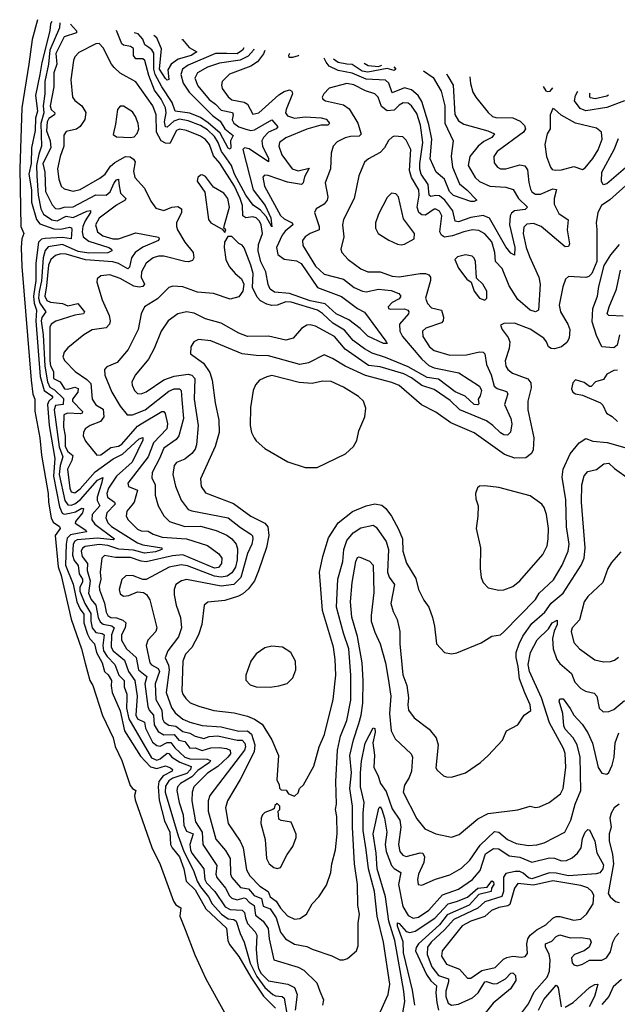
# Model space of a CAD drawing. Extents: x 1678759 to 1859541, y 384609 to 522867.
# Tile 134 of 256: x 1678759 to 1682185, y 503059 to 508699. Entities that reach past the tile are written whole.
import ezdxf

# ---------------------------------------------------------------- set-up
doc = ezdxf.new("R2010")
doc.units = 0

msp = doc.modelspace()

# ---------------------------------------------------------------- linework, layer by layer
at = {"layer": '0CON20XD'}
for points in [[(1678861.3, 508699.3), (1678831.6, 508585), (1678812.6, 508445), (1678771.6, 508195), (1678759.3, 507845), (1678766.7, 507515), (1678782.3, 507475), (1678772.4, 507445), (1678767, 507395), (1678771.3, 507285), (1678824.4, 506635), (1678834.7, 506555), (1678846.6, 506525), (1678846.8, 506456.8), (1678875, 506303.3), (1678884.7, 506205), (1678922.9, 505985), (1678924.7, 505935), (1678939.5, 505845), (1678950.3, 505820.3), (1678986.8, 505796.8), (1678991.1, 505785), (1678962, 505745), (1678980.1, 505565), (1678996.8, 505515), (1679054.1, 505265), (1679113.8, 505095), (1679133.8, 505013.8), (1679160.9, 504915), (1679178.2, 504885), (1679233.7, 504713.7), (1679294.4, 504585.6), (1679305.9, 504535.9), (1679345.3, 504455), (1679392.9, 504312.9), (1679405, 504295.4), (1679425.6, 504285), (1679418.2, 504255), (1679421.3, 504231.3), (1679517.3, 503957.3), (1679565, 503860.8), (1679641, 503651), (1679655, 503628.8), (1679682.6, 503612.6), (1679676.7, 503565), (1679708.1, 503488.1), (1679763.5, 503343.5), (1679825.5, 503205.5), (1680040.5, 502820.5)], [(1678942.7, 508688.2), (1678936.2, 508675), (1678932.3, 508635), (1678886.1, 508453.9), (1678875.4, 508384.6), (1678850.4, 508265), (1678860.7, 508175), (1678850, 508135), (1678847.8, 508065), (1678827.9, 507965), (1678825.6, 507875), (1678812.4, 507815), (1678827.7, 507725), (1678827.6, 507655), (1678855.3, 507555.3), (1678875, 507529.7), (1678955, 507500.9), (1678995, 507499.5), (1679045, 507511), (1679057.1, 507507.1), (1679058.3, 507498.3), (1679055, 507444.6), (1679005, 507451.2), (1678905, 507446.5), (1678885, 507441.4), (1678867.3, 507425), (1678852.4, 507305), (1678852.2, 507205), (1678837.6, 507115), (1678842, 507075), (1678855.9, 507035), (1678851.1, 506975), (1678877.2, 506655), (1678899.8, 506575), (1678944.1, 506545), (1678949.1, 506535), (1678925.8, 506514.2), (1678919.2, 506495), (1678928.6, 506375), (1678960.3, 506185), (1678952.7, 506085), (1678988.2, 505908.2), (1679002.7, 505872.7), (1679015, 505867.5), (1679047.6, 505872.4), (1679079.4, 505880.6), (1679115, 505900.9), (1679125, 505900), (1679119.2, 505875), (1679079.2, 505825), (1679077.6, 505815), (1679138.1, 505775), (1679142.9, 505765), (1679101.1, 505758.9), (1679051.3, 505748.7), (1679030.9, 505729.1), (1679024.9, 505695.1), (1679022, 505575), (1679066.6, 505466.6), (1679087.3, 505365), (1679105, 505322.2), (1679126, 505295), (1679126.7, 505245), (1679148.9, 505178.9), (1679162, 505152), (1679188.3, 505125), (1679199.7, 505075), (1679231.4, 505015), (1679245.4, 504965.4), (1679266, 504946), (1679284.6, 504915), (1679282.8, 504882.8), (1679289.8, 504845), (1679335, 504740), (1679360.3, 504625), (1679451.6, 504481.6), (1679509.3, 504419.3), (1679545, 504409.9), (1679595, 504425.1), (1679623, 504413), (1679634.6, 504405), (1679632.3, 504395), (1679582.4, 504367.6), (1679556.1, 504335), (1679552.6, 504305), (1679558.6, 504228.6), (1679589.8, 504109.8), (1679619.3, 504045), (1679624.1, 503974.1), (1679632.8, 503955), (1679675.1, 503905), (1679700, 503835), (1679714.3, 503765), (1679765.1, 503715), (1679826.5, 503606.5), (1679944.4, 503495), (1679952.9, 503425), (1679961.9, 503401.9), (1680015, 503333.5), (1680084, 503214), (1680156.3, 503106.4), (1680225, 503037.5)], [(1678990, 508681.8), (1678987.4, 508652.6), (1678932.6, 508525), (1678924.6, 508445.4), (1678903.4, 508345), (1678904.3, 508275), (1678893.7, 508206.3), (1678897.2, 508165), (1678881.4, 508105), (1678883.5, 507975), (1678869, 507929), (1678856.2, 507865), (1678857.5, 507805), (1678865.8, 507695), (1678880.3, 507615), (1678895, 507585.6), (1678942.8, 507552.8), (1678975, 507547), (1679025, 507573.2), (1679065, 507566.3), (1679145, 507603.1), (1679165.4, 507605.4), (1679165.7, 507595), (1679133.7, 507546.3), (1679121.5, 507515), (1679116.5, 507485), (1679123, 507455), (1679155, 507430.3), (1679269.4, 507395), (1679285.6, 507385), (1679286.7, 507375), (1679265, 507363.2), (1679155, 507361.1), (1679095, 507372.2), (1679005, 507411.9), (1678922.7, 507397.3), (1678905, 507378), (1678894, 507336), (1678884.1, 507204.1), (1678871.5, 507141.5), (1678867.5, 507105), (1678874.3, 507075), (1678908.8, 507025), (1678885.9, 506994.1), (1678882.2, 506975), (1678893, 506895), (1678903, 506715), (1678918, 506625), (1678932.3, 506595), (1678959.7, 506579.7), (1679010, 506530), (1679008.1, 506495), (1678965, 506488.5), (1678956.5, 506465), (1678985, 506252.1), (1679006, 506195), (1678991, 506145), (1678985.3, 506095), (1679018.8, 505945), (1679035, 505921.1), (1679055, 505918.6), (1679075, 505925.6), (1679108.5, 505951.5), (1679205, 506061.6), (1679236.7, 506076.7), (1679227.7, 506042.3), (1679202.6, 505965), (1679204.3, 505945), (1679218.6, 505915), (1679175.2, 505865), (1679172, 505835), (1679189.2, 505809.2), (1679303.1, 505725), (1679295, 505720.7), (1679205, 505729.9), (1679089.2, 505720.8), (1679075, 505711.5), (1679065.5, 505694.5), (1679062.7, 505632.7), (1679070.7, 505600.7), (1679095, 505573.3), (1679101, 505525), (1679120, 505495), (1679119.8, 505480.2), (1679104, 505446), (1679104.6, 505425), (1679133.5, 505355), (1679167.9, 505297.9), (1679166.7, 505255), (1679174.2, 505215), (1679195, 505188.3), (1679232.5, 505182.5), (1679243.5, 505175), (1679236.4, 505115), (1679240.4, 505085), (1679260.8, 505050.8), (1679304.9, 505004.9), (1679327.7, 504945), (1679357.8, 504915), (1679358.6, 504878.6), (1679372.8, 504835), (1679372.7, 504812.7), (1679371.8, 504755), (1679385.1, 504695), (1679515, 504471.3), (1679545, 504457.3), (1679565, 504465.2), (1679605, 504497.2), (1679615, 504495.7), (1679631.8, 504475), (1679676.5, 504446.5), (1679741.8, 504421.8), (1679739.2, 504405), (1679717.6, 504382.4), (1679637.6, 504355), (1679615, 504340.3), (1679595, 504309.2), (1679593.9, 504275), (1679666.9, 504025), (1679700.4, 503935), (1679754.6, 503825), (1679777.2, 503765), (1679795, 503732.9), (1679841.4, 503675), (1679863, 503635), (1679916.5, 503576.5), (1679955, 503549.6), (1679986.9, 503545), (1680000.2, 503535), (1680022.8, 503465), (1680046, 503416), (1680080.4, 503295), (1680117.9, 503217.9), (1680165, 503156.6), (1680210.9, 503115), (1680225, 503107.1), (1680263.5, 503103.5), (1680274.2, 503095), (1680291.7, 502995)], [(1679050.2, 508673.6), (1679067.3, 508655), (1679084.3, 508635), (1679085.1, 508624.9), (1679015, 508600.6), (1678966.6, 508505), (1678971.9, 508445), (1678954.5, 508395), (1678954.8, 508315), (1678934.1, 508205), (1678940.5, 508185), (1678960.9, 508165), (1678958.5, 508155), (1678927.2, 508132.8), (1678917.1, 508115), (1678912.8, 508062.8), (1678933.8, 508005), (1678937.3, 507965), (1678892.6, 507875), (1678903.3, 507825), (1678906.5, 507715), (1678945, 507638.8), (1678965, 507618.7), (1678985, 507615.7), (1679014.9, 507625.1), (1679065, 507628.3), (1679195, 507696.5), (1679255, 507693.5), (1679277.3, 507712.7), (1679300, 507765), (1679315, 507781.8), (1679325.3, 507785.3), (1679328.3, 507758.3), (1679338, 507705), (1679367.1, 507675), (1679364.1, 507665), (1679315, 507637.8), (1679215, 507562.5), (1679193.4, 507525), (1679204.7, 507485), (1679235, 507461.4), (1679294.1, 507444.1), (1679325.6, 507445), (1679425, 507478.8), (1679554.1, 507454.1), (1679559.2, 507445), (1679555.7, 507435), (1679465, 507395.6), (1679420.2, 507365), (1679399.2, 507335), (1679388.2, 507281.8), (1679378.5, 507271.5), (1679325, 507303.2), (1679292.7, 507312.7), (1679136.4, 507323.6), (1679025, 507357), (1678995, 507357.3), (1678965, 507349), (1678936.9, 507325), (1678925, 507293.6), (1678913.5, 507175), (1678903.6, 507115), (1678915, 507090.5), (1678935, 507082.2), (1679005, 507074), (1679035, 507061), (1679093, 507073), (1679131.5, 507025), (1679125.8, 507015), (1679075, 507006.5), (1678967.4, 506972.6), (1678938.8, 506955), (1678932.5, 506937.5), (1678931.4, 506745), (1678935.9, 506715.9), (1678952.3, 506685), (1678953.7, 506645), (1678991.8, 506625), (1679015.6, 506585), (1679035, 506582.1), (1679075, 506594.8), (1679095, 506586.4), (1679093.4, 506565), (1679062.7, 506525), (1679061.2, 506515), (1679119.1, 506455), (1679117.3, 506445), (1679107.8, 506442.2), (1679033.8, 506446.2), (1679011.8, 506435), (1679011.2, 506365), (1679019.6, 506315), (1679020.7, 506255), (1679035, 506225.3), (1679063.8, 506203.8), (1679058.5, 506175), (1679034.1, 506124.1), (1679045.9, 506015), (1679055.2, 505995.2), (1679075, 505989.3), (1679105, 506012.2), (1679191.4, 506108.6), (1679295, 506184.6), (1679348.9, 506211.1), (1679445, 506299.1), (1679465, 506305.6), (1679465, 506290), (1679404.8, 506165), (1679315, 506085.5), (1679267.6, 506015), (1679259.2, 505985), (1679261.7, 505965), (1679303.5, 505935), (1679307.4, 505925), (1679259.1, 505875), (1679253.9, 505845), (1679265, 505817.3), (1679285, 505797.1), (1679435, 505702.2), (1679465, 505691.2), (1679574, 505675), (1679573.1, 505665), (1679538.3, 505651.7), (1679475, 505643.6), (1679410.7, 505660.7), (1679327.4, 505667.4), (1679265, 505686.8), (1679215, 505694), (1679135, 505681.3), (1679118.7, 505671.3), (1679111.2, 505655), (1679118.3, 505625), (1679147.9, 505585), (1679145.9, 505545), (1679163.7, 505485), (1679153, 505415), (1679168.2, 505378.2), (1679195.1, 505345.1), (1679209.3, 505275), (1679220.7, 505250.7), (1679237.4, 505237.4), (1679286.6, 505226.6), (1679300.3, 505215), (1679284.9, 505175), (1679284.2, 505105), (1679295.7, 505085), (1679360.8, 505030.8), (1679382.8, 504965), (1679419.3, 504915), (1679432.3, 504825), (1679424.6, 504715), (1679435, 504694.4), (1679475, 504675.8), (1679481.3, 504641.3), (1679520.9, 504560.9), (1679545, 504541), (1679565, 504538.5), (1679605, 504558.6), (1679625, 504559.6), (1679648.8, 504528.8), (1679705.4, 504475.4), (1679735, 504466), (1679833.5, 504463.5), (1679852.5, 504455), (1679847.1, 504445), (1679781.2, 504398.8), (1679746.8, 504363.2), (1679681.1, 504325), (1679663.1, 504305), (1679659.4, 504285), (1679672.9, 504215), (1679697.2, 504145), (1679699.8, 504085), (1679715, 504051.9), (1679752.7, 504035), (1679735.2, 503975), (1679738.2, 503945), (1679745.6, 503925), (1679815.1, 503835.1), (1679821, 503775), (1679830.5, 503755), (1679876.9, 503705), (1679937.2, 503617.2), (1679965, 503602.2), (1680035, 503598.7), (1680048.5, 503585), (1680054.3, 503555), (1680065, 503522.6), (1680108.3, 503475), (1680118, 503455), (1680114.5, 503375), (1680120.9, 503305), (1680128.4, 503265), (1680143.3, 503235), (1680185, 503193.7), (1680295.2, 503175.2), (1680335.2, 503155.2), (1680349.6, 503115), (1680338.6, 503025)], [(1680100.4, 508531.1), (1680099.3, 508525), (1680068.9, 508491.1), (1680022.5, 508467.5), (1679905, 508451.1), (1679835, 508427.3), (1679778.8, 508395), (1679762.3, 508365), (1679779.9, 508319.9), (1679845, 508241.7), (1679881.6, 508215), (1679915, 508180.4), (1679978.3, 508168.3), (1679982.5, 508155), (1679976.9, 508125), (1679985.8, 508105.8), (1680015, 508085.6), (1680055, 508071.3), (1680085, 508065.5), (1680105, 508069), (1680205, 508126.6), (1680238.9, 508085), (1680229.4, 508075), (1680184.4, 508055.6), (1680155.9, 508025), (1680147.8, 508005), (1680151.7, 507975), (1680186, 507904), (1680185.8, 507885), (1680075, 507959.5), (1680047.5, 507965), (1680037.7, 507955), (1680097.9, 507725), (1680166.7, 507635), (1680198, 507565), (1680205, 507513.3), (1680172.3, 507572.3), (1680139, 507609), (1680097.7, 507637.7), (1680055.6, 507695), (1679991.4, 507815), (1679973.4, 507865), (1679932.3, 507922.3), (1679915.6, 507945), (1679896, 507995), (1679875, 508029.4), (1679835, 508068), (1679795, 508092.9), (1679725, 508120.1), (1679675, 508129.5), (1679642.5, 508117.5), (1679605, 508083), (1679595, 508085.4), (1679589, 508115), (1679599.1, 508165), (1679595.1, 508195), (1679569.6, 508245), (1679532.8, 508295), (1679499.3, 508379.3), (1679476.5, 508465), (1679465, 508474.2), (1679425, 508475.3), (1679412.2, 508495), (1679411.1, 508535), (1679395, 508546), (1679355, 508552.5), (1679345, 508561.3), (1679314.7, 508637.5)], [(1680043.2, 508538.4), (1680036.5, 508525), (1680005, 508504.5), (1679945.7, 508505.7), (1679881.5, 508505), (1679725, 508439.7), (1679692.2, 508415), (1679682.5, 508385), (1679695.5, 508335), (1679731.3, 508285), (1679865, 508149.7), (1679909, 508119), (1679934.4, 508074.4), (1679981.9, 508035), (1679966.6, 508005), (1679970, 507965), (1679965, 507956.9), (1679955, 507964.2), (1679908.8, 508048.8), (1679839, 508109), (1679795, 508138.4), (1679735, 508163.1), (1679651.1, 508175), (1679634.1, 508225), (1679574, 508314), (1679535, 508385.6), (1679527.5, 508415), (1679527.2, 508507.2), (1679517.6, 508527.6), (1679500.4, 508540.4), (1679476.2, 508555), (1679465, 508586.8), (1679437.8, 508617.8), (1679416.3, 508623.6)], [(1679688.9, 508586.5), (1679692.4, 508586), (1679730.9, 508540.9), (1679773.8, 508515), (1679742.7, 508495), (1679667.3, 508472.7), (1679626.9, 508445), (1679608.1, 508411.9), (1679613.9, 508356.1), (1679605, 508353.4), (1679595, 508361.8), (1679559.7, 508415), (1679572.2, 508532.2), (1679544.8, 508594.8), (1679528.7, 508608.3)], [(1680163.8, 508523.1), (1680156.8, 508503.2), (1680122.4, 508457.6), (1680085, 508433.7), (1679962.1, 508387.9), (1679919.1, 508345), (1679915.5, 508325), (1679920.5, 508305), (1679955, 508257.3), (1679975, 508240.9), (1680045, 508226.6), (1680065.6, 508215.6), (1680095, 508158.6), (1680129.4, 508165), (1680245, 508269.1), (1680275, 508287.8), (1680305, 508296.9), (1680319.2, 508289.2), (1680322, 508275), (1680285.8, 508185), (1680283.5, 508165), (1680295, 508147.7), (1680335, 508134.8), (1680395, 508142.6), (1680487.3, 508137.3), (1680515, 508128.8), (1680530, 508115), (1680534.4, 508105), (1680525, 508095.6), (1680485, 508094.4), (1680405, 508071.9), (1680285, 508022.8), (1680248.8, 507995), (1680244.6, 507975), (1680261.6, 507925), (1680320.7, 507845), (1680355.7, 507834.3), (1680417.9, 507847.9), (1680391.2, 507798.8), (1680384.7, 507765.3), (1680373.9, 507756.1), (1680295, 507768.4), (1680183.2, 507806.8), (1680162, 507808), (1680152.3, 507797.7), (1680162.6, 507745), (1680255, 507578), (1680275, 507559.4), (1680320.9, 507535), (1680324.6, 507525), (1680281.3, 507488.7), (1680262.8, 507465), (1680232, 507395), (1680238.6, 507355), (1680275, 507327.5), (1680345, 507317.1), (1680372.9, 507302.9), (1680465.4, 507165), (1680602.9, 507112.9), (1680695, 507044.6), (1680735, 507024.4), (1680857.4, 506857.4), (1680865.7, 506844.3), (1680845, 506844.1), (1680755, 506886.9), (1680710.9, 506930.9), (1680645, 506979.6), (1680573.3, 507015), (1680511, 507071), (1680425, 507089.6), (1680305, 507131.1), (1680219.5, 507139.5), (1680195.2, 507155), (1680183.2, 507183.2), (1680169.7, 507255), (1680141.8, 507311.8), (1680126.5, 507375), (1680128.3, 507411.7), (1680151.6, 507475), (1680142.4, 507525), (1680133.8, 507545), (1680115, 507564.8), (1680095, 507570.7), (1680055, 507564.8), (1680038.1, 507575), (1680035.8, 507635), (1680022.6, 507675), (1679989.6, 507745), (1679907.1, 507877.1), (1679870.1, 507920.1), (1679846.5, 507985), (1679825, 508012.2), (1679795, 508031.7), (1679715, 508064.3), (1679675, 508071.9), (1679657.9, 508065), (1679619.1, 507990.9), (1679595, 507992.3), (1679570.7, 508005), (1679543.6, 508055), (1679542.1, 508155), (1679522.6, 508205), (1679425, 508342.7), (1679335, 508393.6), (1679300.9, 508425), (1679284.6, 508445), (1679237.9, 508537.9), (1679215, 508563.8), (1679195, 508560.8), (1679098.5, 508511.5), (1679075, 508487.1), (1679067.2, 508465), (1679051.9, 508355), (1679061.2, 508255), (1679075, 508235.6), (1679116.4, 508206.4), (1679138.3, 508168.3), (1679132.8, 508127.2), (1679105, 508087.8), (1679085, 508071.8), (1679025, 508059.4), (1679012.6, 508037.4), (1679012, 507975), (1678991.6, 507915), (1678976.9, 507845), (1678983.2, 507785), (1678996.8, 507745), (1679015, 507729.7), (1679065, 507716.6), (1679105, 507726.9), (1679219.2, 507790.8), (1679248.7, 507815), (1679280.3, 507859.7), (1679305, 507881), (1679365, 507915.6), (1679392.8, 507912.8), (1679411.2, 507901.2), (1679421, 507885), (1679412.1, 507832.1), (1679418.5, 507795), (1679475.2, 507735.2), (1679510.2, 507660.2), (1679539.1, 507619.1), (1679585, 507607.1), (1679631.2, 507625), (1679665, 507628.9), (1679686.8, 507616.8), (1679686.3, 507595), (1679658.9, 507535), (1679657.5, 507515), (1679663.3, 507495), (1679705.2, 507425.2), (1679753.1, 507365), (1679757.1, 507335), (1679749.7, 507320.3), (1679727.4, 507312.6), (1679705, 507314.5), (1679585, 507345.3), (1679555, 507344.7), (1679524.4, 507335), (1679485, 507305.5), (1679456.8, 507255), (1679455.7, 507225), (1679475.3, 507185), (1679465, 507170.7), (1679445, 507167), (1679412.6, 507172.6), (1679335, 507217.5), (1679275, 507238.5), (1679225, 507231.9), (1679203.8, 507215), (1679201.2, 507195), (1679231.5, 507095), (1679272.5, 507005), (1679277.8, 506975), (1679273.3, 506955), (1679255.4, 506934.6), (1679175, 506923.5), (1679127.5, 506895), (1679035, 506820.6), (1679014.4, 506795), (1679006.8, 506766.8), (1679017.5, 506745), (1679077.5, 506685), (1679145, 506638.2), (1679166.3, 506615), (1679175.3, 506525), (1679195, 506493.9), (1679237.8, 506467.8), (1679240.7, 506425), (1679223.2, 506396.8), (1679162.9, 506375), (1679135, 506355.6), (1679124.6, 506335), (1679123.6, 506315), (1679136.4, 506285), (1679201.2, 506205), (1679225, 506206.1), (1679281.4, 506248.6), (1679325, 506257.4), (1679345, 506268.4), (1679435, 506370.4), (1679454.7, 506385.3), (1679574.4, 506455), (1679585, 506454.4), (1679592.7, 506442.7), (1679606.8, 506385), (1679601.8, 506355), (1679526.2, 506275), (1679494.9, 506195.1), (1679379.4, 506045), (1679382.5, 506025), (1679435.4, 506005), (1679414.5, 505935.5), (1679401.1, 505918.9), (1679372.5, 505885), (1679370, 505855), (1679381.5, 505835), (1679435, 505780.7), (1679455, 505771.8), (1679495, 505770.2), (1679525, 505752.3), (1679575, 505735.5), (1679715, 505725.2), (1679835, 505687.4), (1679900.6, 505640.6), (1679917.2, 505615), (1679916.3, 505585), (1679899.4, 505560.6), (1679875, 505557.2), (1679695, 505633.1), (1679635, 505627.9), (1679485, 505593.9), (1679455, 505597.5), (1679395, 505618.4), (1679309, 505619), (1679245, 505629.6), (1679230.4, 505615), (1679221.2, 505535), (1679223.6, 505495), (1679214.4, 505455), (1679216.8, 505433.2), (1679246.3, 505356.3), (1679255, 505305.6), (1679265, 505286.6), (1679282.2, 505275), (1679315, 505272.6), (1679350.3, 505260.3), (1679367, 505245), (1679363.5, 505216.5), (1679342.3, 505175), (1679341.9, 505145), (1679372, 505095), (1679426.6, 505046.6), (1679440, 504975), (1679488, 504938), (1679476.1, 504895), (1679494.6, 504764.6), (1679501.1, 504745), (1679525.8, 504715), (1679529.4, 504659.4), (1679552.5, 504622.5), (1679585, 504602.3), (1679644.3, 504604.3), (1679672.3, 504572.3), (1679705, 504564.8), (1679735, 504526.9), (1679765, 504527.8), (1679805, 504513), (1679855, 504528.3), (1679905, 504530), (1679945.1, 504525.1), (1679966, 504515), (1679968.1, 504495), (1679952.8, 504475), (1679895, 504421.1), (1679836.6, 504383.4), (1679757.5, 504305), (1679748.1, 504275), (1679745.7, 504225), (1679766.9, 504105), (1679805.5, 504045), (1679808.8, 503975), (1679889.8, 503855), (1679884.1, 503805), (1679889.6, 503785), (1679938.8, 503725), (1679961.3, 503681.3), (1679975, 503667), (1680005, 503658.6), (1680045, 503668.8), (1680055, 503665.8), (1680073.8, 503643.8), (1680103.5, 503625), (1680110, 503570), (1680155, 503536.6), (1680184, 503494), (1680189.2, 503435), (1680215, 503314), (1680355, 503271.8), (1680388.2, 503255), (1680462.2, 503182.2), (1680480.4, 503135), (1680500.8, 503085), (1680495.4, 503055)], [(1680305.1, 508505.2), (1680300, 508495), (1680302.5, 508485), (1680325, 508484), (1680357.5, 508495), (1680358.4, 508498.4)], [(1681074.3, 508406.8), (1681129, 508369), (1681175, 508289.1), (1681196.6, 508206.6), (1681196.2, 508106.2), (1681244.5, 508005), (1681232.8, 507917.2), (1681239.3, 507855), (1681279.6, 507759.6), (1681322.9, 507725), (1681378.6, 507665), (1681365, 507657.3), (1681345, 507658.2), (1681245, 507692.8), (1681223.6, 507715), (1681195, 507785.6), (1681146.2, 507826.2), (1681112.8, 507902.8), (1681121.6, 508015), (1681105, 508098.8), (1681065, 508230.8), (1681042.8, 508265), (1681005, 508297), (1680965, 508308.3), (1680895, 508281.3), (1680874.8, 508334.8), (1680855, 508353.5), (1680745, 508357.7), (1680665, 508393), (1680585, 508409.1), (1680532.9, 508432.9), (1680515.3, 508455.3), (1680505.2, 508479.8)], [(1680904.6, 508429.2), (1680914.3, 508415), (1680905, 508407.8), (1680865, 508419.7), (1680755, 508398.5), (1680722.5, 508405), (1680665, 508441.8), (1680635, 508444.3), (1680585, 508454.3), (1680557.1, 508473.2)], [(1680734.5, 508450.7), (1680757.3, 508437.3), (1680815, 508430.3), (1680834.3, 508438.1)], [(1681206, 508389.5), (1681212.3, 508375), (1681243, 508325), (1681253.8, 508156.2), (1681275, 508120.4), (1681305, 508100.8), (1681442.2, 508062.2), (1681480, 508045), (1681465.4, 508025), (1681419.2, 508000.8), (1681386.4, 507975), (1681339.6, 507915), (1681329.6, 507865), (1681369.1, 507795), (1681395, 507772.6), (1681454.8, 507744.8), (1681545, 507739.3), (1681586.7, 507726.8), (1681617.9, 507675), (1681670.6, 507625), (1681657.3, 507612.7), (1681595, 507603.5), (1681578.7, 507591.3), (1681569.8, 507575), (1681567, 507525), (1681597.3, 507395), (1681595, 507350), (1681575, 507361.1), (1681545, 507397.9), (1681452.2, 507562.2), (1681415, 507576.9), (1681345, 507566.3), (1681275, 507542.2), (1681255.7, 507545), (1681241.8, 507605), (1681195.4, 507665.4), (1681165, 507689.6), (1681145, 507692.7), (1681115, 507686.2), (1681106.8, 507695), (1681100.1, 507755), (1681060.2, 507815), (1681053.1, 507843.1), (1681052.8, 507875), (1681070.8, 507995), (1681055.6, 508094.4), (1681035, 508162.7), (1681005, 508205.9), (1680985, 508220.3), (1680957.8, 508222.2), (1680935, 508210), (1680905, 508181.1), (1680865, 508177), (1680832.6, 508202.6), (1680814.1, 508255), (1680795.6, 508275), (1680742.2, 508292.2), (1680675, 508326.5), (1680635, 508334.3), (1680533.8, 508306.2), (1680502.5, 508275), (1680492.5, 508255), (1680496.2, 508245), (1680511.2, 508235), (1680615, 508211.3), (1680648.3, 508188.3), (1680697.5, 508107.5), (1680715.7, 508044.3), (1680705, 508032.5), (1680655, 508030.3), (1680625, 508022.4), (1680579.6, 508000.4), (1680556.5, 507975), (1680544.6, 507935.4), (1680540.4, 507845), (1680510, 507765), (1680524.6, 507685), (1680521.5, 507665), (1680505, 507642.9), (1680459.2, 507615), (1680448.9, 507595), (1680476, 507515), (1680475.4, 507495), (1680424.8, 507475.2), (1680395.6, 507455), (1680379.5, 507435), (1680381.8, 507405), (1680455, 507288.2), (1680505, 507241.6), (1680615, 507212.4), (1680676.5, 507165), (1680725, 507144.2), (1680745, 507141.1), (1680815, 507155.7), (1680887.9, 507147.9), (1680931.8, 507131.8), (1680944.3, 507115), (1680935, 507100), (1680895, 507079.6), (1680871.1, 507055), (1680872.9, 507045), (1680885, 507040.9), (1680965, 507043.1), (1680984.2, 507035), (1680990.5, 507025), (1680988.2, 507015), (1680936.7, 506955), (1680937.8, 506915), (1680954.1, 506885), (1681065, 506754.4), (1681105, 506718.4), (1681135, 506704.8), (1681275.6, 506675.6), (1681395, 506600.9), (1681405.7, 506575), (1681399.4, 506545), (1681387.8, 506525), (1681391.2, 506498.8), (1681385, 506493.1), (1681364.6, 506495), (1681313, 506543), (1681255, 506568.4), (1681159.7, 506639.7), (1681095, 506650.7), (1680985, 506711.5), (1680855, 506764.6), (1680779.6, 506789.6), (1680735, 506814.3), (1680671, 506861), (1680621.5, 506921.5), (1680555, 506961.5), (1680495, 507016), (1680465.3, 507035), (1680315, 507081.5), (1680285, 507082.7), (1680235, 507064.7), (1680205, 507062), (1680175, 507069.7), (1680139.6, 507089.6), (1680120.5, 507110.5), (1680092.9, 507165), (1680096.8, 507245), (1680085, 507294), (1680045, 507392.5), (1680035, 507407.5), (1680015, 507417.5), (1679975, 507457.5), (1679951.7, 507458.3), (1679934, 507425), (1679930.8, 507395), (1679940, 507325), (1679960, 507285), (1679994.6, 507244.6), (1680030.8, 507215), (1680044.3, 507185), (1680037.5, 507145), (1680015, 507111.2), (1679965, 507099.4), (1679870, 507130), (1679777.7, 507137.7), (1679695, 507169.1), (1679636.6, 507173.4), (1679615, 507165.7), (1679548.9, 507101.1), (1679475, 507054.3), (1679455.5, 507015), (1679438.2, 506925), (1679380.7, 506809.3), (1679317.1, 506735), (1679259.6, 506710.4), (1679245.6, 506695), (1679246.7, 506663.3), (1679286.6, 506566.6), (1679335, 506485.6), (1679376, 506436), (1679405, 506435.9), (1679479.3, 506465), (1679615, 506572.2), (1679645, 506584.8), (1679675, 506585.2), (1679685, 506575.4), (1679687.9, 506522.1), (1679698, 506415), (1679671, 506315), (1679655.8, 506294.2), (1679584.9, 506245.1), (1679561.1, 506185), (1679517.7, 506105), (1679517.4, 506075), (1679535.2, 506035), (1679536.7, 505975), (1679553.8, 505915), (1679585, 505858.1), (1679618.1, 505825), (1679705, 505797.1), (1679795, 505797.5), (1679885, 505773.2), (1679946.7, 505746.7), (1679975, 505726.6), (1680000.6, 505695), (1680007.9, 505667.9), (1680005.1, 505605), (1679996.1, 505563.9), (1679975, 505530), (1679948.8, 505511.2), (1679915, 505506.7), (1679875, 505511.5), (1679721.6, 505571.6), (1679685, 505576.2), (1679616.5, 505563.5), (1679485, 505492.5), (1679465, 505493.1), (1679405, 505516.2), (1679366.9, 505513.1), (1679345, 505492.5), (1679329.6, 505435), (1679335, 505410), (1679355, 505397.8), (1679385, 505400.9), (1679435, 505421.5), (1679468.3, 505418.3), (1679486.2, 505406.2), (1679505, 505376), (1679546.2, 505215), (1679539.5, 505195), (1679493.3, 505145), (1679483.9, 505115), (1679505.3, 505015), (1679514.2, 505004.2), (1679552.9, 504982.9), (1679561.1, 504965), (1679535.9, 504895), (1679539.7, 504805), (1679574.4, 504744.4), (1679578.7, 504695), (1679586.8, 504675), (1679615, 504658.5), (1679655, 504652.9), (1679695, 504621.3), (1679735, 504613.1), (1679765, 504595.6), (1679815, 504581.5), (1679845, 504592.9), (1679895, 504596.4), (1680005, 504571.8), (1680035, 504572.1), (1680050, 504555), (1680054.3, 504535), (1680047.4, 504515), (1679849.4, 504255), (1679838.6, 504225), (1679838.6, 504165), (1679884.2, 504005), (1679939.8, 503939.8), (1679964.7, 503895), (1679967.4, 503805), (1679974.3, 503785), (1680025, 503728.6), (1680069.9, 503719.9), (1680103.6, 503683.6), (1680145, 503666), (1680155, 503620.7), (1680195, 503606.2), (1680228.8, 503555), (1680255, 503471.8), (1680283.1, 503435), (1680335, 503404.7), (1680405, 503391.2), (1680435, 503374.6), (1680547.9, 503337.9), (1680595, 503313.8), (1680615, 503313.3), (1680638.3, 503321.7), (1680690, 503365), (1680700, 503395), (1680699.5, 503525), (1680706.9, 503575), (1680696.9, 503625), (1680695.3, 503745), (1680678.1, 503865), (1680666.3, 504075), (1680667.1, 504195), (1680652.4, 504295), (1680660.5, 504385), (1680651.7, 504485), (1680671.8, 504575), (1680702.4, 504667.6), (1680715.9, 504715), (1680725.2, 504785), (1680728.2, 504915), (1680722, 505015), (1680695, 505167.1), (1680663.9, 505276.1), (1680655.8, 505365), (1680665.8, 505475), (1680685, 505596.7), (1680695, 505618), (1680705, 505622), (1680765, 505597.5), (1680785.5, 505575.5), (1680788.4, 505418.4), (1680772.9, 505287.1), (1680774.3, 505255), (1680795, 505191.4), (1680826.2, 505125), (1680855.6, 505015.6), (1680870.4, 504925), (1680885.7, 504825), (1680879, 504725), (1680887.7, 504625), (1680910.8, 504580.8), (1681002.5, 504495), (1681011.1, 504475), (1681004.5, 504395), (1680991.5, 504358.5), (1680965.6, 504315), (1680957.8, 504275), (1681035, 504121.9), (1681081.9, 504065), (1681145, 504035.5), (1681235, 504016.9), (1681277.2, 504032.8), (1681385, 504122.5), (1681445, 504152.3), (1681615, 504173.1), (1681685, 504194.4), (1681715, 504187.1), (1681739.1, 504190.9), (1681793.7, 504216.3), (1681834.5, 504245.5), (1681858.9, 504265), (1681874.7, 504295.3), (1681889.1, 504415), (1681884.7, 504495.3), (1681876.8, 504525), (1681795, 504670.8), (1681749.6, 504815), (1681680.8, 504965), (1681674.3, 505005.7), (1681686.8, 505075), (1681725, 505146.2), (1681789.9, 505210.1), (1681811.7, 505245), (1681838.9, 505258.9), (1681840.4, 505235), (1681822.9, 505197.1), (1681813.9, 505155), (1681817.7, 505095), (1681837.2, 505035), (1681855, 505011.8), (1681921.8, 504955), (1681941.2, 504905), (1681975, 504867.5), (1682002.8, 504852.8), (1682052.3, 504842.3), (1682067.3, 504825), (1682080, 504755), (1682102.5, 504735), (1682135, 504736.2), (1682165, 504747.9), (1682225, 504800)], [(1681338.9, 508372), (1681343, 508333), (1681356.4, 508285), (1681373.6, 508255), (1681445, 508167.3), (1681470, 508145), (1681488.4, 508138.4), (1681585, 508136.8), (1681628.3, 508118.3), (1681653.4, 508093.4), (1681658.6, 508075), (1681646.1, 508055), (1681495, 507944.4), (1681477.5, 507915), (1681478.9, 507878.9), (1681497.5, 507855), (1681515, 507844.5), (1681545.3, 507844.7), (1681625, 507867.6), (1681655, 507861.5), (1681669.1, 507839.1), (1681676.5, 507766.5), (1681687.8, 507727.8), (1681695, 507713.9), (1681715, 507700), (1681745, 507700), (1681815, 507730.2), (1681836.1, 507726.1), (1681822.6, 507675), (1681821.9, 507641.9), (1681849.5, 507589.5), (1681902.6, 507552.6), (1681897.8, 507495), (1681910.4, 507415), (1681905, 507399.2), (1681885, 507397.9), (1681747.7, 507515), (1681705, 507531.4), (1681665, 507528), (1681649.2, 507510.7), (1681645.3, 507474.7), (1681661.5, 507395), (1681682, 507342), (1681735.3, 507225), (1681742.4, 507185), (1681732.5, 507035), (1681715, 507025.6), (1681685, 507036.1), (1681615, 507096.2), (1681565.4, 507175.4), (1681524, 507275), (1681486.3, 507315), (1681482.8, 507365), (1681465, 507426.2), (1681425, 507471.8), (1681390.9, 507490.9), (1681354.8, 507494.8), (1681305, 507484.4), (1681239.5, 507460.5), (1681194.1, 507454.1), (1681176.7, 507465), (1681167.4, 507485), (1681178.9, 507575), (1681165, 507602.5), (1681145, 507614.7), (1681135, 507614.1), (1681085, 507580.2), (1681065, 507582.4), (1681046.1, 507595), (1681037.5, 507625), (1681048.4, 507695), (1681047, 507725), (1681004.8, 507795), (1680994.2, 507835), (1681001.4, 507955), (1680975, 508009.2), (1680955, 508027.8), (1680905, 508032), (1680895, 508026.2), (1680873.6, 508006.4), (1680850.5, 507965), (1680825, 507939.5), (1680757.6, 507902.4), (1680736.3, 507883.7), (1680702.7, 507805), (1680675.4, 507675), (1680614.6, 507555), (1680609.6, 507525), (1680616.5, 507455), (1680600, 507385), (1680605.6, 507365), (1680641.9, 507325), (1680715, 507272.1), (1680755, 507255.4), (1680825, 507254.2), (1680895, 507231.1), (1680935, 507226.4), (1681055, 507244.7), (1681085, 507245.3), (1681105, 507237.9), (1681113.3, 507225), (1681113.6, 507205), (1681084.8, 507105), (1681096, 507074), (1681119.7, 507049.7), (1681176.2, 507035), (1681189.2, 506995), (1681187.3, 506975), (1681176.8, 506963.2), (1681088, 506932), (1681068.1, 506915), (1681070.5, 506885), (1681107.5, 506825), (1681135, 506803.8), (1681225, 506778), (1681320.7, 506779.3), (1681395, 506796.6), (1681415.3, 506795.3), (1681424.6, 506784.6), (1681435.3, 506725), (1681461.7, 506665), (1681479.5, 506599.5), (1681495, 506585.9), (1681548.8, 506568.8), (1681557.1, 506557.1), (1681537.9, 506495), (1681574.1, 506415), (1681579.4, 506385), (1681573.1, 506336.9), (1681555, 506320), (1681535, 506321.3), (1681515, 506332.4), (1681472, 506375), (1681435, 506401), (1681281.2, 506465), (1681227.4, 506517.4), (1681135, 506581.9), (1681065, 506604.1), (1681005, 506647), (1680960.4, 506670.4), (1680825, 506711.5), (1680758.4, 506718.4), (1680625, 506812.5), (1680564.2, 506885), (1680455, 506944.7), (1680425, 506951.2), (1680405, 506948.9), (1680375, 506930.8), (1680327.5, 506875), (1680285, 506862.7), (1680185, 506886.2), (1680065, 506884.6), (1680015, 506903.4), (1679915, 506960.3), (1679825, 506986.7), (1679758.6, 507018.6), (1679715, 507025.9), (1679665, 507015.4), (1679610.9, 506975), (1679571.1, 506915), (1679530.3, 506815), (1679496.9, 506755), (1679423.1, 506665), (1679402.1, 506625), (1679403.8, 506605), (1679417.9, 506575), (1679435, 506558.8), (1679455, 506555.4), (1679485, 506567.8), (1679585, 506636.2), (1679645, 506658.3), (1679725, 506668.8), (1679745, 506663.8), (1679762.6, 506645), (1679760.2, 506525), (1679782.4, 506375), (1679772.7, 506265), (1679765, 506238.9), (1679745, 506214.6), (1679705, 506182.5), (1679657.8, 506162.2), (1679643.8, 506145), (1679636.1, 506095), (1679652.6, 506027.4), (1679685, 505946.9), (1679725, 505894.6), (1679745.2, 505885.2), (1679955, 505845.7), (1680025, 505790.5), (1680085, 505753.1), (1680093.7, 505743.7), (1680095.6, 505725.6), (1680089, 505695), (1680065, 505641.5), (1680027.7, 505505), (1679986.4, 505463.6), (1679915, 505453.6), (1679715, 505491.9), (1679687.1, 505485), (1679654.5, 505465), (1679644.7, 505435.3), (1679645.4, 505404.6), (1679655.4, 505345), (1679681.2, 505275), (1679686.5, 505215), (1679670.3, 505165), (1679608.4, 505085), (1679593.6, 505043.6), (1679611.7, 505001.7), (1679615.9, 504975), (1679598.9, 504845), (1679629, 504759), (1679649.8, 504729.8), (1679695, 504693.2), (1679735, 504675.2), (1679805, 504656.5), (1679915, 504649.7), (1680014.6, 504624.6), (1680065, 504626.2), (1680087, 504607), (1680107.2, 504545), (1680104.1, 504505.9), (1680023.6, 504346.4), (1679949.7, 504225), (1679939.2, 504185), (1679955, 504094.4), (1680023.2, 503993.2), (1680039.5, 503955), (1680059.4, 503829.4), (1680078.7, 503795), (1680135, 503735.3), (1680182.6, 503705), (1680194.7, 503674.7), (1680229.8, 503649.8), (1680255, 503610), (1680295, 503565.4), (1680335, 503547.1), (1680365, 503550), (1680403.8, 503576.2), (1680435.6, 503635), (1680474.4, 503675), (1680518.6, 503741.4), (1680543.3, 503815), (1680548.9, 503865), (1680569.6, 503945), (1680578.4, 504035), (1680577.9, 504135), (1680570, 504175), (1680574.2, 504205), (1680570.5, 504335), (1680581.3, 504515), (1680598.4, 504595), (1680635, 504685.8), (1680658, 504802), (1680658, 504945), (1680646.7, 505095), (1680615.2, 505185), (1680575.2, 505335), (1680583.2, 505495), (1680611, 505595), (1680617.4, 505665), (1680633.6, 505716.4), (1680670.6, 505759.4), (1680715, 505788.2), (1680785, 505803.2), (1680802.1, 505792.1), (1680860.6, 505710.6), (1680872.8, 505665), (1680866.9, 505535), (1680876.8, 505506.8), (1680908.4, 505465), (1680886.9, 505355), (1680900, 505310), (1680923.4, 505263.4), (1680932.1, 505222.1), (1680938.9, 505195), (1680938.9, 505125), (1680955.8, 504945.8), (1680978.9, 504885), (1680987.8, 504815), (1680983.3, 504775), (1680987.9, 504745), (1681019.5, 504699.5), (1681105.8, 504635.8), (1681145.5, 504585), (1681157.1, 504545), (1681144.5, 504414.5), (1681151.4, 504401.4), (1681188.8, 504368.8), (1681205, 504362), (1681235, 504361.4), (1681315, 504385.7), (1681400, 504445), (1681444, 504485), (1681526.8, 504573.2), (1681550, 504625), (1681615, 504661.2), (1681650, 504715), (1681688.3, 504741.7), (1681685.3, 504775), (1681654.4, 504844.4), (1681623.8, 504923.8), (1681616.8, 504995), (1681604.4, 505045), (1681605.6, 505075), (1681621.3, 505125), (1681642.8, 505167.2), (1681695, 505240.3), (1681770, 505305), (1681805, 505356.9), (1681874.7, 505415), (1681977.8, 505575), (1681995.2, 505615), (1681999.8, 505675), (1681978.9, 505935), (1681980.6, 506035), (1681993.7, 506086.3), (1682015, 506110.6), (1682065, 506122.9), (1682108, 506155), (1682135, 506158.8), (1682167.7, 506127.7), (1682255, 506066.9)], [(1681760.1, 508316.5), (1681775, 508292.5), (1681785, 508287.5), (1681799.3, 508290.7), (1681814.2, 508309.3)], [(1682225, 508234.5), (1682123.9, 508196.1), (1682005, 508177.7), (1681971, 508191), (1681939.5, 508235), (1681945.6, 508265), (1681958.1, 508290.4)], [(1682134.1, 508267.2), (1682125, 508261), (1682056.9, 508246.9), (1682031.1, 508251.1), (1682026.1, 508256.1), (1682027.4, 508277.4), (1682028.7, 508281.1)], [(1679395, 508024.4), (1679415, 508029.2), (1679433.4, 508046.6), (1679442.2, 508075), (1679438.5, 508105), (1679422.9, 508145), (1679405, 508170.8), (1679355, 508203.8), (1679335, 508203.8), (1679319.2, 508185), (1679309.3, 508100.7), (1679295, 508042.5), (1679315, 508027.5), (1679395, 508024.4)], [(1681827.5, 507837.5), (1681865, 507840), (1681935, 507857.5), (1681985, 507840.8), (1681999.8, 507850.2), (1682044.5, 507905), (1682075, 507952.9), (1682096.8, 508015), (1682094.4, 508055), (1682065, 508077.8), (1681945.8, 508105.8), (1681862, 508152), (1681825, 508187.5), (1681815, 508190), (1681800, 508155), (1681799.4, 508075), (1681781.9, 508045), (1681769.4, 507985), (1681778.9, 507915), (1681801.4, 507855), (1681812, 507842), (1681827.5, 507837.5)], [(1682285, 507896.2), (1682125, 507759.5), (1682103.8, 507753.8), (1682093.7, 507775), (1682095.5, 507825), (1682166.7, 507955), (1682191.5, 508018.5)], [(1682250.9, 507765), (1682142.2, 507667.8), (1682094.4, 507635), (1682072.9, 507595), (1682062.5, 507535), (1682066.6, 507496.6), (1682068, 507315), (1682039.2, 507245), (1682022.2, 507227.8), (1682005, 507221.9), (1681905, 507229.2), (1681887.9, 507212.1), (1681871.4, 507168.6), (1681850.4, 507065), (1681859.7, 507025), (1681901.5, 506955), (1681912.3, 506925), (1681908.8, 506875), (1681895, 506850.5), (1681865, 506824.5), (1681825, 506814.5), (1681805, 506815.7), (1681790, 506825), (1681778.1, 506855), (1681762.5, 506875), (1681685, 506926.8), (1681595, 506960.6), (1681535, 506958.8), (1681515, 506950), (1681524.2, 506925), (1681559.2, 506879.2), (1681567.7, 506855), (1681563.9, 506816.1), (1681542.7, 506745), (1681545.6, 506715), (1681557.5, 506695), (1681584.2, 506675), (1681672.6, 506642.6), (1681688.6, 506618.6), (1681690.2, 506589.8), (1681671.3, 506515), (1681671.3, 506465), (1681706.6, 506305), (1681702.1, 506235), (1681692.2, 506215), (1681660.6, 506189.4), (1681596.9, 506186.9), (1681538.6, 506208.6), (1681365, 506332.8), (1681229.6, 506389.6), (1681145, 506450.8), (1681062.8, 506492.8), (1680935, 506604.2), (1680892, 506622), (1680740.9, 506660.9), (1680624.8, 506714.8), (1680551.2, 506758.8), (1680505, 506780), (1680415, 506734.1), (1680365, 506724.2), (1680185, 506774.8), (1680115, 506775.7), (1680035, 506785.3), (1679855, 506860.5), (1679785, 506867.1), (1679756.7, 506855), (1679740, 506825), (1679738.8, 506785), (1679812.1, 506732.1), (1679849.1, 506679.1), (1679861.8, 506635), (1679879.6, 506505), (1679900.6, 506405), (1679901.8, 506335), (1679878.9, 506255), (1679795, 506070), (1679799.2, 506025), (1679825, 505989.2), (1679985, 505928.2), (1680083.5, 505855), (1680165, 505815.4), (1680180.7, 505795), (1680187.2, 505745), (1680173.6, 505676.4), (1680128.3, 505541.7), (1680104.5, 505485.5), (1680070.4, 505439.6), (1680039, 505411), (1680012.9, 505397.1), (1679935, 505371.6), (1679837.9, 505362.1), (1679817.1, 505345), (1679802.7, 505235), (1679784.8, 505175.2), (1679746.1, 505103.9), (1679710.3, 505065), (1679694.7, 505025), (1679688, 504855), (1679693.8, 504835), (1679711.3, 504811.3), (1679737.1, 504787.1), (1679787, 504767), (1679871.5, 504741.5), (1679988.8, 504728.8), (1680065, 504710.3), (1680105, 504693.4), (1680148.8, 504665), (1680204.7, 504574.7), (1680243.1, 504485), (1680233.3, 504345), (1680247, 504317), (1680248.3, 504298.3), (1680258.3, 504288.3), (1680286.1, 504286.1), (1680300, 504265), (1680335, 504252.5), (1680355, 504270), (1680362.5, 504295), (1680385, 504316.7), (1680445, 504423.8), (1680476.2, 504535), (1680507.1, 504605), (1680556.1, 504805), (1680570.6, 504945), (1680568.3, 505035), (1680558.3, 505105), (1680495.2, 505315), (1680477.5, 505535), (1680496, 505625), (1680529.2, 505730.8), (1680585, 505818.1), (1680667, 505883), (1680745, 505914.7), (1680795, 505925.4), (1680835, 505918.4), (1680858.5, 505898.5), (1680891.1, 505855), (1680930.9, 505780.9), (1680952.7, 505725), (1680955.3, 505655), (1680975.4, 505585.4), (1681029.3, 505499.3), (1681045.5, 505435), (1681075.4, 505375), (1681103.4, 505333.4), (1681124.6, 505275), (1681137.5, 505225), (1681147.5, 505125), (1681195, 505074.2), (1681235, 505067.1), (1681265, 505072.9), (1681405, 505130), (1681465, 505167.5), (1681515, 505175.7), (1681535, 505192.9), (1681715, 505378.8), (1681736.8, 505415), (1681819.7, 505490.3), (1681867.6, 505575), (1681903.1, 505655), (1681909, 505695), (1681893.2, 505795), (1681889, 505949), (1681868.9, 506078.9), (1681874.6, 506125), (1681915, 506212.9), (1681966.7, 506275), (1682005, 506300.8), (1682045, 506284.6), (1682126.7, 506276.7), (1682268.3, 506238.3)], [(1679935, 507480), (1679940, 507495), (1679930, 507505), (1679933.3, 507525), (1679962.2, 507625), (1679951.6, 507675), (1679930, 507705), (1679870.3, 507740.3), (1679825, 507801.2), (1679805, 507811.2), (1679795, 507808.8), (1679780, 507795), (1679776.2, 507775), (1679820.5, 507710.5), (1679841.2, 507555), (1679855, 507536.2), (1679920, 507500), (1679935, 507480)], [(1680945, 507410), (1680965, 507414), (1681020, 507445), (1681021.2, 507475), (1680958.8, 507558.8), (1680930, 507685), (1680915, 507701.2), (1680890, 507705), (1680865, 507680), (1680815.7, 507585), (1680798.6, 507535), (1680799.2, 507505), (1680814.3, 507474.3), (1680875, 507436), (1680925, 507414), (1680945, 507410)], [(1682197.6, 506895), (1682183.1, 506835), (1682165, 506819.2), (1682095.2, 506825.2), (1682065, 506890.6), (1682039.5, 506969.5), (1682043.3, 507045), (1682071.3, 507115), (1682078.6, 507171.4), (1682108.9, 507291.1), (1682147.6, 507352.4), (1682197.5, 507412.5)], [(1681425, 507092.5), (1681436.2, 507105), (1681436.1, 507143.9), (1681413.3, 507185), (1681378.3, 507218.3), (1681371.4, 507315), (1681365, 507333.3), (1681352.5, 507345), (1681315, 507352), (1681269.5, 507340.5), (1681253.3, 507325), (1681275, 507276.7), (1681323, 507213), (1681346, 507196), (1681363.8, 507145), (1681393.8, 507105), (1681425, 507092.5)], [(1682218, 507002), (1682135, 507004.6), (1682126.7, 507015), (1682137.1, 507055), (1682180.2, 507155), (1682202.9, 507265)], [(1682185, 506692.7), (1682165, 506690), (1682125, 506668), (1682105, 506639.2), (1682060, 506625), (1682035, 506597.5), (1682025, 506597.5), (1681995, 506621.2), (1681945, 506636.7), (1681930.5, 506619.5), (1681922.5, 506585), (1681930, 506565), (1681945, 506556.7), (1681985, 506548.8), (1682088.8, 506505), (1682101.9, 506491.9), (1682122.5, 506445), (1682155.5, 506425.5), (1682185, 506398.1)], [(1680465, 506133.3), (1680627, 506213), (1680673.3, 506255), (1680691.7, 506288.3), (1680703.8, 506345), (1680738, 506425), (1680744, 506475), (1680730, 506515), (1680700.7, 506540.7), (1680616, 506595), (1680545, 506626.2), (1680495, 506629.1), (1680435, 506615.3), (1680360.9, 506620.9), (1680205, 506660.5), (1680175, 506654.4), (1680134.6, 506635.4), (1680111.4, 506608.6), (1680096.9, 506575), (1680081.7, 506478.3), (1680080, 506375), (1680088.8, 506335), (1680103.3, 506305), (1680115, 506287.5), (1680163.9, 506243.9), (1680296.4, 506166.4), (1680395, 506133.3), (1680465, 506133.3)], [(1681505, 505432), (1681535, 505434.2), (1681585, 505453.1), (1681625, 505484.3), (1681757.1, 505635), (1681782.9, 505685), (1681789.1, 505725), (1681790, 505785), (1681778.1, 505865), (1681765.6, 505905), (1681751.2, 505925), (1681685, 505972), (1681505, 506020), (1681425, 506030), (1681395, 506027.5), (1681383, 506017), (1681372.5, 505985), (1681373.3, 505955), (1681386.2, 505915), (1681385.9, 505855.9), (1681376.2, 505785), (1681400, 505675), (1681398, 505555), (1681403.8, 505505), (1681416.2, 505475), (1681444.3, 505444.3), (1681505, 505432)], [(1682205, 505650.4), (1682150.5, 505589.5), (1682130.6, 505555), (1682101.5, 505475), (1682015.8, 505395), (1681995.2, 505365), (1681968, 505262), (1681925.7, 505215), (1681919.5, 505195), (1681935, 505132), (1681968, 505095), (1682055, 505033.3), (1682105, 505020.5), (1682145, 505022.2), (1682168.8, 505031.2), (1682191.7, 505048.3)], [(1680195, 504876.9), (1680245, 504884.3), (1680292.1, 504897.9), (1680325, 504930), (1680342, 504975), (1680340, 505025), (1680313.3, 505075), (1680265.9, 505105.9), (1680205, 505111.2), (1680165, 505101.2), (1680115, 505066.7), (1680084.3, 505025.7), (1680056, 504945), (1680055.9, 504915.9), (1680080.3, 504890.3), (1680115, 504878.6), (1680195, 504876.9)], [(1681931.2, 504585), (1681886.2, 504635), (1681877.1, 504655), (1681873.1, 504725), (1681851.2, 504795), (1681855, 504810), (1681875, 504810), (1681915, 504754), (1681934.4, 504715), (1681983.8, 504665), (1682015.8, 504615), (1682042.3, 504555), (1682074.2, 504415), (1682095, 504383.5), (1682125, 504378.5), (1682135, 504387.1), (1682155, 504429.4), (1682165.7, 504475), (1682172, 504558), (1682192.9, 504615)], [(1680825.3, 503014.7), (1680872.1, 503115), (1680880, 503175), (1680844.3, 503415.7), (1680809, 503565), (1680793.8, 503705), (1680759.4, 503835), (1680744.3, 503945), (1680728.1, 504055), (1680727.1, 504155), (1680734.5, 504215), (1680712.3, 504305), (1680712.8, 504385), (1680718.3, 504451.7), (1680740.2, 504555), (1680785, 504644), (1680795, 504640), (1680797.4, 504617.4), (1680783.8, 504556.2), (1680793.8, 504486.2), (1680788.1, 504415), (1680812.6, 504372.6), (1680827.5, 504325), (1680859.2, 504279.2), (1680895, 504178.9), (1680937.3, 504115), (1680943, 504075), (1680930.9, 503975), (1680938.2, 503935), (1680955, 503913.8), (1680975, 503906.1), (1681055, 503926.8), (1681070.8, 503925), (1681079.8, 503905), (1681075, 503871.4), (1681045.4, 503805), (1681038.9, 503775), (1681044, 503745), (1681065, 503741.4), (1681143.1, 503776.9), (1681225, 503800.8), (1681290.7, 503839.3), (1681339.7, 503885), (1681399.3, 503970.7), (1681481.5, 504048.5), (1681505, 504044.7), (1681555, 504004.2), (1681605, 503980.3), (1681675, 503970), (1681723, 503973), (1681765, 503984.7), (1681884.2, 504045.8), (1681918.6, 504115), (1681943.6, 504205), (1681975.7, 504285), (1681971.1, 504475), (1681954.1, 504545), (1681931.2, 504585)], [(1680235, 503837.5), (1680255, 503843.8), (1680293, 503917), (1680325, 503962.5), (1680343.8, 504015), (1680343.6, 504033.6), (1680315, 504102.5), (1680258.3, 504111.7), (1680245, 504120), (1680240, 504165), (1680250, 504175), (1680250, 504195), (1680235, 504210), (1680221.7, 504198.3), (1680218.3, 504181.7), (1680210, 504175), (1680165, 504157.5), (1680150, 504145), (1680142.5, 504125), (1680142, 504095), (1680165.7, 504004.3), (1680173.8, 503893.8), (1680190, 503865), (1680215, 503842.5), (1680235, 503837.5)], [(1682195, 504205.8), (1682166.1, 504185), (1682148.6, 504155), (1682141.4, 504125), (1682149.1, 504075), (1682137.5, 504035), (1682137.1, 503995), (1682157.2, 503917.2), (1682163.2, 503865), (1682132.5, 503695), (1682144.1, 503674.1), (1682175, 503647.9), (1682195, 503641.8)], [(1680955, 503010), (1680967.3, 503075), (1680961.8, 503135), (1680908.5, 503425), (1680875.1, 503535), (1680855.3, 503675), (1680808.4, 503835), (1680802.4, 503925), (1680785.2, 504035), (1680817.3, 504182.7), (1680825, 504191.2), (1680835, 504174.4), (1680850, 504125), (1680862.9, 504045), (1680854.3, 503975.7), (1680859.7, 503935), (1680889.8, 503855), (1680905, 503837.5), (1680944.6, 503815), (1680929.6, 503745), (1680955, 503620), (1680985, 503567.7), (1681015, 503552.8), (1681045, 503558.8), (1681105, 503597.8), (1681182.8, 503687.2), (1681275, 503718.7), (1681354.7, 503775), (1681398.1, 503825), (1681429.1, 503920.9), (1681475, 503951), (1681505, 503949.1), (1681565, 503909.3), (1681625, 503902.3), (1681695, 503874.3), (1681795, 503898.5), (1681825, 503896.4), (1681865, 503882.1), (1681893.4, 503883.4), (1681925, 503898.5), (1681955.4, 503925), (1681976.9, 503955), (1681985, 504010), (1682000.5, 504045), (1682015, 504060), (1682025, 504058.8), (1682055, 503993.3), (1682066.9, 503926.9), (1682105, 503858), (1682101.9, 503835), (1682085, 503813.1), (1682064, 503806), (1681905, 503794.7), (1681835, 503810.1), (1681795, 503812.1), (1681695, 503778.4), (1681675, 503783), (1681645, 503810.3), (1681625, 503819.5), (1681599, 503821), (1681545, 503808.9), (1681532.4, 503787.6), (1681532.3, 503705), (1681523.4, 503676.6), (1681425, 503647.1), (1681385, 503609.8), (1681248.5, 503545), (1681194.7, 503485.3), (1681117.1, 503415), (1681096.4, 503386.4), (1681094.5, 503345), (1681122.3, 503275), (1681159.8, 503225), (1681216.5, 503205), (1681217.4, 503187.4), (1681201.5, 503135), (1681201.1, 503105), (1681214.7, 503065), (1681233.6, 503053.6), (1681275, 503059.7), (1681355, 503097), (1681386.3, 503125), (1681425, 503187.3), (1681435, 503190.8), (1681475, 503177.2), (1681495, 503178.3), (1681543.7, 503205), (1681575, 503238.2), (1681585, 503238.9), (1681600.3, 503225), (1681603.8, 503195), (1681571.4, 503148.6), (1681473, 503065), (1681402.5, 502977.5)], [(1681023.7, 503055), (1681010.8, 503140.8), (1680959.3, 503355), (1680957.3, 503417.3), (1680925, 503507.5), (1680924.3, 503525.7), (1680935, 503522), (1680975, 503477.4), (1680995, 503471.6), (1681025, 503477.6), (1681137.8, 503552.2), (1681214.3, 503635), (1681262.5, 503647.5), (1681326, 503674), (1681385.5, 503725), (1681439.2, 503730.8), (1681465, 503767.5), (1681475, 503761.2), (1681475.9, 503745.9), (1681464, 503725), (1681461.1, 503705), (1681391.2, 503688.8), (1681335, 503627.4), (1681208.9, 503571.1), (1681165.2, 503514.8), (1681044.9, 503405.1), (1681031.9, 503385), (1681028.7, 503365), (1681090.9, 503230.9), (1681115, 503193.7), (1681148.5, 503165), (1681143.9, 503125), (1681149.6, 503069.6), (1681159, 503025)], [(1681345, 503210), (1681407.3, 503252.7), (1681485, 503269.3), (1681532.7, 503317.3), (1681552, 503328), (1681585, 503335.2), (1681635, 503328.9), (1681657, 503333), (1681669.4, 503350.6), (1681666.1, 503406.1), (1681672.4, 503435), (1681685.2, 503455), (1681723.2, 503486.8), (1681775, 503514.7), (1681815, 503552), (1681835, 503562), (1681855, 503562.2), (1681935, 503541.8), (1681975, 503547.5), (1682007.5, 503575), (1682046.2, 503635), (1682050.5, 503685), (1682039.1, 503705), (1682015, 503727.1), (1681975, 503740.8), (1681815, 503767.2), (1681705, 503742.5), (1681615, 503751.3), (1681596.1, 503723.9), (1681568.9, 503631.1), (1681556.4, 503623.6), (1681505.4, 503614.6), (1681463.3, 503596.7), (1681425, 503562.5), (1681345, 503534.8), (1681295, 503509), (1681180.8, 503365), (1681176.9, 503335), (1681205, 503288.7), (1681279.9, 503259.9), (1681325, 503210), (1681345, 503210)], [(1681635, 503008.2), (1681675, 503062.5), (1681708.6, 503131.4), (1681782.7, 503215), (1681795, 503250), (1681799, 503315), (1681793.3, 503345), (1681772.3, 503387.7), (1681773.7, 503406.3), (1681808.5, 503421.5), (1681835, 503447.7), (1681855, 503456.7), (1681915, 503439.5), (1681975, 503441.3), (1682026.2, 503435), (1682034.3, 503415), (1682023.5, 503386.5), (1681993.8, 503366.2), (1681940, 503345), (1681921.5, 503325), (1681926.2, 503296.2), (1681936.2, 503285), (1681955, 503280), (1681985, 503288.9), (1682025, 503312.5), (1682095, 503312.7), (1682123.1, 503325), (1682145, 503359.2), (1682158.8, 503415), (1682173.6, 503446.4), (1682192.8, 503467.2)], [(1682208.5, 503201.5), (1682160.8, 503159.2), (1682135.7, 503105), (1682095, 503057.7)], [(1681732.3, 503025), (1681763.1, 503086.9), (1681835, 503170), (1681846, 503156), (1681862, 503045)], [(1681885, 503043.8), (1681930.6, 503069.4), (1682025, 503155.3), (1682055, 503173.5), (1682072.5, 503175), (1682053.1, 503105), (1682022.7, 503045)]]:
    msp.add_lwpolyline(points, dxfattribs=at)

doc.saveas('drawing.dxf')
